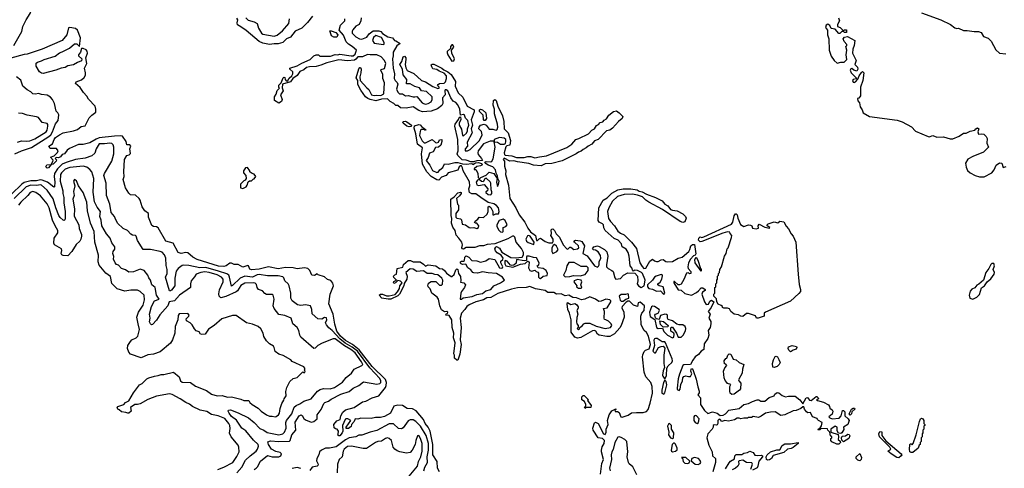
# Model space of a CAD drawing. Extents: x 2239805 to 2396427, y 665731 to 772158.
# Tile 192 of 256: x 2327577 to 2337936, y 685653 to 690376. Entities that reach past the tile are written whole.
import ezdxf

# ---------------------------------------------------------------- set-up
doc = ezdxf.new("R2010")
doc.units = 0

msp = doc.modelspace()

# ---------------------------------------------------------------- linework, layer by layer
at = {"layer": '0CON05XD'}
for points in [[(2327516, 690105), (2327599, 690251), (2327612, 690305), (2327645, 690373), (2327688, 690442), (2327725, 690555), (2327750, 690600), (2327750, 690645), (2327699, 690785), (2327665, 690818), (2327625, 690816), (2327614, 690825), (2327615, 690836), (2327655, 690844), (2327680, 690870), (2327690, 690895), (2327700, 690955), (2327694, 690964), (2327655, 690962), (2327585, 690983), (2327525, 690966)], [(2330657, 690413), (2330606, 690345), (2330545, 690285), (2330474, 690256), (2330425, 690191), (2330385, 690175), (2330345, 690135), (2330295, 690120), (2330255, 690122), (2330205, 690115), (2330135, 690127), (2330095, 690146), (2329961, 690261), (2329905, 690302), (2329870, 690320), (2329864, 690344), (2329872, 690375), (2329863, 690393)], [(2329956, 690395), (2329981, 690371), (2330044, 690354), (2330075, 690336), (2330090, 690285), (2330121, 690235), (2330135, 690225), (2330255, 690201), (2330287, 690213), (2330343, 690257), (2330409, 690335), (2330414, 690385)], [(2331169, 690395), (2331166, 690364), (2331149, 690325), (2331114, 690306), (2331081, 690269), (2331074, 690255), (2331075, 690235), (2331115, 690196), (2331153, 690175), (2331175, 690172), (2331228, 690192), (2331255, 690228), (2331295, 690259), (2331355, 690259), (2331375, 690251), (2331395, 690230), (2331450, 690195), (2331500, 690185), (2331520, 690155), (2331535, 690152), (2331580, 690125), (2331545, 690102), (2331506, 690034), (2331507, 689995), (2331501, 689965), (2331506, 689865), (2331520, 689805), (2331518, 689755), (2331527, 689735), (2331549, 689715), (2331556, 689696), (2331540, 689645), (2331555, 689611), (2331574, 689594), (2331605, 689594), (2331635, 689573), (2331665, 689578), (2331715, 689564), (2331735, 689564), (2331756, 689566), (2331811, 689501), (2331825, 689492), (2331845, 689488), (2331875, 689492), (2331905, 689510), (2331916, 689536), (2331916, 689565), (2331858, 689618), (2331806, 689626), (2331785, 689660), (2331735, 689672), (2331685, 689701), (2331645, 689700), (2331650, 689745), (2331613, 689795), (2331606, 689855), (2331576, 689905), (2331597, 689935), (2331613, 689985), (2331625, 689990), (2331638, 689975), (2331641, 689955), (2331631, 689905), (2331640, 689870), (2331655, 689840), (2331725, 689810), (2331805, 689737), (2331845, 689721), (2331925, 689671), (2331975, 689651), (2331990, 689655), (2331991, 689665), (2331974, 689684), (2331978, 689695), (2331995, 689703), (2332042, 689708), (2332058, 689722), (2332068, 689755), (2332066, 689786), (2332044, 689814), (2331990, 689835), (2331965, 689852), (2331925, 689860), (2331912, 689878), (2331905, 689900), (2331915, 689908), (2331935, 689906), (2332020, 689865), (2332038, 689848), (2332081, 689825), (2332115, 689797), (2332162, 689725), (2332157, 689675), (2332191, 689605), (2332239, 689559), (2332286, 689466), (2332359, 689425), (2332359, 689405), (2332328, 689322), (2332340, 689265), (2332328, 689225), (2332336, 689185), (2332285, 689088), (2332288, 689045), (2332264, 689016), (2332264, 688994), (2332290, 688995), (2332315, 689009), (2332416, 689105), (2332441, 689165), (2332435, 689197), (2332408, 689225), (2332410, 689245), (2332426, 689264), (2332465, 689276), (2332484, 689264), (2332515, 689222), (2332555, 689223), (2332577, 689217), (2332595, 689214), (2332601, 689219), (2332607, 689245), (2332604, 689275), (2332572, 689385), (2332573, 689433), (2332557, 689475), (2332563, 689525), (2332575, 689536), (2332589, 689525), (2332606, 689466), (2332658, 689365), (2332671, 689305), (2332674, 689225), (2332716, 689185), (2332739, 689105), (2332735, 689055), (2332702, 689048), (2332693, 689037), (2332674, 688974), (2332676, 688956), (2332685, 688950), (2332755, 688944), (2332805, 688926), (2332885, 688924), (2332924, 688936), (2332955, 688936), (2332995, 688920), (2333045, 688933), (2333118, 688942), (2333335, 689030), (2333386, 689064), (2333428, 689115), (2333460, 689125), (2333560, 689175), (2333597, 689213), (2333625, 689228), (2333645, 689262), (2333665, 689272), (2333685, 689292), (2333711, 689299), (2333725, 689318), (2333749, 689331), (2333775, 689370), (2333825, 689410), (2333855, 689416), (2333885, 689396), (2333916, 689365), (2333921, 689355), (2333916, 689335), (2333876, 689304), (2333815, 689234), (2333785, 689214), (2333750, 689205), (2333663, 689115), (2333625, 689100), (2333595, 689064), (2333558, 689045), (2333538, 689025), (2333505, 689010), (2333485, 688991), (2333455, 688982), (2333432, 688965), (2333285, 688889), (2333175, 688860), (2333105, 688859), (2333065, 688837), (2332984, 688844), (2332935, 688860), (2332815, 688879), (2332775, 688889), (2332735, 688886), (2332675, 688918), (2332663, 688903), (2332677, 688885), (2332677, 688835), (2332690, 688785), (2332689, 688745), (2332718, 688635), (2332733, 688493), (2332798, 688395), (2332832, 688322), (2332891, 688245), (2332922, 688182), (2332952, 688142), (2333002, 688105), (2333015, 688052), (2333025, 688050), (2333041, 688069), (2333055, 688074), (2333105, 688039), (2333145, 688026), (2333182, 688028), (2333189, 688041), (2333190, 688065), (2333164, 688105), (2333173, 688125), (2333170, 688165), (2333175, 688172), (2333185, 688173), (2333203, 688155), (2333221, 688121), (2333255, 688086), (2333296, 688006), (2333334, 687964), (2333345, 687960), (2333365, 687980), (2333375, 687980), (2333407, 687957), (2333445, 687963), (2333458, 687975), (2333457, 687995), (2333413, 688033), (2333407, 688045), (2333425, 688056), (2333475, 688048), (2333490, 688040), (2333519, 687995), (2333500, 687915), (2333548, 687888), (2333625, 687786), (2333655, 687772), (2333668, 687782), (2333673, 687795), (2333674, 687825), (2333690, 687865), (2333686, 687894), (2333663, 687933), (2333635, 687949), (2333613, 687953), (2333602, 687965), (2333618, 687985), (2333655, 687994), (2333675, 687989), (2333728, 687958), (2333753, 687933), (2333766, 687885), (2333749, 687795), (2333751, 687775), (2333769, 687755), (2333807, 687737), (2333820, 687725), (2333838, 687658), (2333850, 687645), (2333899, 687651), (2333931, 687685), (2333975, 687709), (2334047, 687707), (2334078, 687675), (2334081, 687625), (2334072, 687595), (2334086, 687575), (2334115, 687558), (2334147, 687575), (2334157, 687635), (2334153, 687645), (2334128, 687705), (2334118, 687715), (2334075, 687737), (2334045, 687740), (2334035, 687730), (2334023, 687743), (2334018, 687765), (2333998, 687785), (2333989, 687885), (2333978, 687925), (2333959, 687959), (2333917, 687985), (2333907, 688017), (2333875, 688054), (2333831, 688071), (2333738, 688155), (2333721, 688185), (2333718, 688215), (2333707, 688227), (2333675, 688244), (2333662, 688262), (2333670, 688395), (2333715, 688477), (2333759, 688501), (2333805, 688551), (2333871, 688585), (2333925, 688595), (2334005, 688595), (2334072, 688585), (2334095, 688571), (2334125, 688564), (2334170, 688540), (2334266, 688505), (2334335, 688468), (2334366, 688435), (2334397, 688415), (2334425, 688377), (2334445, 688369), (2334495, 688364), (2334552, 688332), (2334582, 688305), (2334588, 688285), (2334574, 688246), (2334555, 688241), (2334525, 688252), (2334338, 688378), (2334195, 688454), (2334164, 688475), (2334130, 688510), (2334075, 688529), (2334025, 688540), (2333935, 688534), (2333866, 688514), (2333815, 688464), (2333774, 688395), (2333761, 688355), (2333773, 688283), (2333792, 688252), (2333835, 688205), (2333870, 688150), (2333897, 688127), (2333935, 688111), (2334015, 688034)], [(2336193, 690395), (2336203, 690365), (2336182, 690325), (2336180, 690305), (2336210, 690295), (2336245, 690260), (2336255, 690270), (2336275, 690268), (2336275, 690242), (2336255, 690240), (2336245, 690250), (2336225, 690250), (2336205, 690230), (2336195, 690232), (2336157, 690277), (2336115, 690283), (2336100, 690315), (2336079, 690329), (2336061, 690319), (2336054, 690295), (2336074, 690264), (2336076, 690215), (2336091, 690175), (2336093, 690055), (2336115, 689990), (2336147, 689947), (2336178, 689918), (2336215, 689930), (2336252, 689928), (2336278, 689955), (2336272, 690005), (2336278, 690055), (2336270, 690095), (2336280, 690105), (2336280, 690115), (2336250, 690145), (2336240, 690175), (2336255, 690190), (2336285, 690200), (2336363, 690155), (2336356, 690104), (2336342, 690065), (2336340, 690025), (2336377, 689945), (2336362, 689905), (2336390, 689875), (2336396, 689854), (2336385, 689833), (2336353, 689843), (2336332, 689862), (2336321, 689859), (2336314, 689845), (2336324, 689815), (2336378, 689765), (2336378, 689752), (2336345, 689747), (2336338, 689735), (2336345, 689718), (2336355, 689713), (2336369, 689721), (2336395, 689750), (2336408, 689785), (2336435, 689820), (2336445, 689830), (2336457, 689817), (2336448, 689735), (2336422, 689665), (2336422, 689575), (2336405, 689550), (2336390, 689545), (2336395, 689520), (2336412, 689502), (2336418, 689458), (2336442, 689425), (2336452, 689395), (2336516, 689356), (2336808, 689318), (2336861, 689301), (2336959, 689249), (2337002, 689202), (2337135, 689146), (2337146, 689144), (2337185, 689156), (2337225, 689138), (2337295, 689141), (2337365, 689123), (2337395, 689123), (2337462, 689148), (2337505, 689182), (2337535, 689180), (2337575, 689201), (2337627, 689213), (2337635, 689228), (2337655, 689238), (2337667, 689225), (2337658, 689195), (2337665, 689170), (2337695, 689174), (2337719, 689169), (2337746, 689145), (2337754, 689125), (2337752, 689075), (2337768, 689035), (2337715, 688980), (2337605, 688937), (2337552, 688908), (2337529, 688865), (2337534, 688824), (2337549, 688789), (2337575, 688762), (2337630, 688735), (2337675, 688720), (2337725, 688720), (2337806, 688764), (2337830, 688795), (2337850, 688845), (2337885, 688870), (2337910, 688865), (2337925, 688820), (2337955, 688830)], [(2337065, 690449), (2337268, 690375), (2337368, 690325), (2337415, 690290), (2337435, 690282), (2337455, 690287), (2337505, 690263), (2337545, 690261), (2337620, 690250), (2337665, 690250), (2337692, 690242), (2337715, 690198), (2337765, 690182), (2337799, 690149), (2337847, 690057), (2337885, 690022), (2337952, 690018)], [(2328704, 688946), (2328728, 688952), (2328742, 688968), (2328737, 689015), (2328747, 689045), (2328735, 689057), (2328705, 689058), (2328697, 689095), (2328658, 689148), (2328635, 689154), (2328575, 689150), (2328415, 689131), (2328381, 689119), (2328315, 689079), (2328245, 689061), (2328195, 689060), (2328102, 689018), (2328078, 689002), (2328049, 688965), (2328024, 688956), (2328005, 688931), (2327985, 688923), (2327960, 688925), (2327950, 688915), (2327965, 688900), (2327960, 688885), (2327928, 688855), (2327910, 688850), (2327880, 688815), (2327865, 688811), (2327854, 688825), (2327864, 688846), (2327910, 688850), (2327927, 688883), (2327928, 688898), (2327903, 688927), (2327939, 688941), (2327975, 688978), (2327982, 688995), (2327965, 689020), (2327899, 689019), (2327883, 689045), (2327922, 689068), (2327941, 689115), (2327955, 689134), (2327996, 689165), (2328036, 689185), (2328145, 689206), (2328185, 689220), (2328225, 689251), (2328265, 689260), (2328308, 689342), (2328335, 689372), (2328378, 689402), (2328379, 689435), (2328370, 689465), (2328300, 689540), (2328285, 689569), (2328248, 689608), (2328215, 689661), (2328164, 689705), (2328170, 689720), (2328229, 689741), (2328255, 689768), (2328268, 689792), (2328270, 689815), (2328260, 689865), (2328284, 689915), (2328274, 689975), (2328290, 690025), (2328286, 690046), (2328275, 690060), (2328246, 690074), (2328227, 690073), (2328218, 690035), (2328197, 690005), (2328197, 689995), (2328232, 689965), (2328229, 689941), (2328185, 689925), (2328145, 689900), (2328085, 689890), (2328055, 689874), (2328015, 689867), (2327957, 689843), (2327825, 689810), (2327805, 689811), (2327785, 689828), (2327752, 689885), (2327752, 689918), (2327765, 689930), (2327808, 689942), (2327835, 689958), (2327950, 689990), (2327995, 690028), (2328025, 690036), (2328102, 690075), (2328155, 690123), (2328180, 690120), (2328208, 690092), (2328217, 690185), (2328185, 690264), (2328165, 690283), (2328105, 690294), (2328091, 690289), (2328072, 690215), (2328025, 690158), (2327815, 690067), (2327655, 690012), (2327625, 690009), (2327485, 689969)], [(2332196, 688075), (2332168, 688108), (2332160, 688155), (2332133, 688193), (2332119, 688235), (2332123, 688283), (2332115, 688315), (2332113, 688487), (2332148, 688512), (2332185, 688554), (2332215, 688560), (2332222, 688555), (2332222, 688545), (2332205, 688522), (2332173, 688495), (2332184, 688434), (2332192, 688422), (2332192, 688375), (2332166, 688334), (2332166, 688296), (2332176, 688286), (2332215, 688278), (2332225, 688268), (2332233, 688223), (2332267, 688217), (2332305, 688188), (2332325, 688183), (2332355, 688188), (2332385, 688178), (2332403, 688187), (2332407, 688205), (2332385, 688232), (2332373, 688233), (2332362, 688242), (2332368, 688255), (2332396, 688274), (2332412, 688298), (2332455, 688292), (2332495, 688330), (2332507, 688355), (2332504, 688406), (2332515, 688413), (2332535, 688400), (2332554, 688355), (2332555, 688320), (2332565, 688320), (2332585, 688333), (2332615, 688333), (2332623, 688357), (2332616, 688396), (2332595, 688420), (2332565, 688437), (2332505, 688451), (2332428, 688505), (2332375, 688544), (2332334, 688544), (2332310, 688555), (2332303, 688595), (2332312, 688628), (2332308, 688668), (2332244, 688785), (2332237, 688817), (2332225, 688837), (2332215, 688836), (2332202, 688825), (2332185, 688792), (2332086, 688764), (2332065, 688734), (2332015, 688719), (2331985, 688688), (2331965, 688690), (2331905, 688724), (2331860, 688775), (2331815, 688856), (2331805, 688965), (2331816, 689025), (2331762, 689065), (2331744, 689175), (2331726, 689235), (2331731, 689259), (2331775, 689274), (2331789, 689269), (2331807, 689247), (2331830, 689235), (2331850, 689215), (2331845, 689210), (2331840, 689220), (2331805, 689218), (2331795, 689212), (2331790, 689200), (2331784, 689155), (2331812, 689102), (2331831, 689081), (2331845, 689078), (2331915, 689114), (2331952, 689082), (2331965, 689081), (2331982, 689088), (2331995, 689112), (2332020, 689115), (2332020, 689095), (2332008, 689055), (2331982, 689035), (2331951, 689029), (2331927, 688985), (2331888, 688972), (2331874, 688926), (2331854, 688895), (2331892, 688845), (2331919, 688789), (2331965, 688767), (2331980, 688770), (2331996, 688794), (2332029, 688821), (2332045, 688857), (2332085, 688854), (2332155, 688874), (2332185, 688874), (2332235, 688859), (2332275, 688854), (2332335, 688860), (2332345, 688852), (2332373, 688867), (2332405, 688873), (2332435, 688862), (2332442, 688855), (2332440, 688845), (2332425, 688836), (2332385, 688830), (2332360, 688805), (2332360, 688800), (2332375, 688800), (2332390, 688775), (2332398, 688755), (2332400, 688715), (2332415, 688700), (2332430, 688715), (2332485, 688740), (2332515, 688770), (2332566, 688756), (2332600, 688705), (2332594, 688664), (2332605, 688620), (2332615, 688640), (2332621, 688675), (2332607, 688705), (2332605, 688732), (2332589, 688759), (2332582, 688795), (2332555, 688826), (2332505, 688843), (2332480, 688860), (2332472, 688875), (2332485, 688883), (2332535, 688879), (2332545, 688886), (2332558, 688912), (2332580, 689035), (2332570, 689090), (2332557, 689097), (2332525, 689098), (2332455, 689070), (2332401, 688995), (2332396, 688975), (2332400, 688955), (2332436, 688915), (2332447, 688893), (2332385, 688890), (2332352, 688878), (2332325, 688878), (2332275, 688896), (2332231, 688901), (2332186, 688945), (2332181, 688965), (2332191, 688995), (2332187, 689115), (2332154, 689256), (2332157, 689275), (2332194, 689325), (2332205, 689350), (2332215, 689352), (2332219, 689325), (2332201, 689285), (2332202, 689265), (2332224, 689224), (2332235, 689158), (2332245, 689152), (2332279, 689181), (2332288, 689205), (2332288, 689228), (2332301, 689265), (2332291, 689315), (2332268, 689338), (2332255, 689371), (2332245, 689376), (2332215, 689370), (2332206, 689434), (2332185, 689479), (2332165, 689504), (2332139, 689519), (2332114, 689554), (2332080, 689625), (2332065, 689638), (2332055, 689636), (2332049, 689625), (2332054, 689585), (2332025, 689554), (2332030, 689495), (2332019, 689471), (2331973, 689437), (2331905, 689412), (2331815, 689407), (2331775, 689420), (2331715, 689458), (2331644, 689444), (2331585, 689449), (2331555, 689471), (2331535, 689471), (2331515, 689495), (2331474, 689515), (2331445, 689542), (2331385, 689538), (2331325, 689523), (2331263, 689535), (2331239, 689545), (2331214, 689565), (2331165, 689634), (2331135, 689695), (2331133, 689735), (2331116, 689765), (2331145, 689858), (2331155, 689872), (2331162, 689872), (2331170, 689855), (2331166, 689815), (2331154, 689775), (2331158, 689735), (2331228, 689658), (2331252, 689642), (2331280, 689585), (2331305, 689576), (2331335, 689581), (2331375, 689577), (2331409, 689595), (2331415, 689710), (2331399, 689755), (2331398, 689798), (2331377, 689843), (2331380, 689850), (2331415, 689862), (2331428, 689915), (2331416, 689945), (2331379, 689985), (2331333, 690007), (2331265, 690004), (2331235, 690010), (2331185, 689983), (2331134, 689986), (2331115, 689959), (2331101, 689949), (2331025, 689942), (2330935, 689953), (2330810, 689920), (2330744, 689896), (2330695, 689882), (2330625, 689879), (2330595, 689871), (2330565, 689847), (2330525, 689832), (2330495, 689788), (2330452, 689758), (2330425, 689722), (2330342, 689698), (2330337, 689657), (2330349, 689625), (2330322, 689585), (2330340, 689535), (2330332, 689515), (2330305, 689498), (2330258, 689525), (2330257, 689565), (2330277, 689593), (2330285, 689630), (2330310, 689655), (2330303, 689663), (2330302, 689685), (2330328, 689712), (2330350, 689765), (2330355, 689770), (2330368, 689768), (2330370, 689745), (2330382, 689732), (2330395, 689730), (2330411, 689759), (2330440, 689785), (2330450, 689805), (2330450, 689825), (2330420, 689855), (2330420, 689865), (2330495, 689890), (2330545, 689919), (2330634, 689956), (2330672, 689995), (2330695, 690006), (2330720, 690005), (2330735, 689990), (2330848, 689992), (2330895, 690009), (2330925, 690006), (2330945, 690012), (2331065, 689994), (2331085, 689996), (2331108, 690012), (2331120, 690055), (2331075, 690093), (2331035, 690118), (2331013, 690143), (2330985, 690212), (2330939, 690265), (2330953, 690317), (2330999, 690365), (2330997, 690385)], [(2330915, 690191), (2330882, 690192), (2330859, 690205), (2330840, 690260), (2330855, 690260), (2330902, 690242), (2330923, 690215), (2330915, 690191)], [(2331405, 690114), (2331413, 690117), (2331412, 690135), (2331385, 690188), (2331325, 690208), (2331301, 690189), (2331289, 690155), (2331305, 690129), (2331405, 690114)], [(2332125, 689938), (2332145, 689942), (2332153, 689965), (2332123, 690025), (2332120, 690055), (2332143, 690085), (2332135, 690110), (2332125, 690112), (2332110, 690095), (2332108, 690072), (2332075, 690040), (2332073, 690027), (2332080, 690005), (2332115, 689948), (2332125, 689938)], [(2327525, 688963), (2327595, 688996), (2327700, 689030), (2327885, 689146), (2327905, 689165), (2327921, 689195), (2327955, 689279), (2327982, 689315), (2327989, 689375), (2327980, 689395), (2327962, 689412), (2327943, 689495), (2327924, 689534), (2327900, 689560), (2327865, 689580), (2327805, 689587), (2327775, 689599), (2327745, 689590), (2327715, 689594), (2327696, 689616), (2327655, 689638), (2327612, 689675), (2327588, 689738), (2327542, 689775)], [(2327553, 689087), (2327595, 689099), (2327644, 689096), (2327685, 689102), (2327735, 689121), (2327855, 689196), (2327866, 689214), (2327875, 689255), (2327873, 689273), (2327865, 689283), (2327812, 689292), (2327776, 689345), (2327755, 689354), (2327655, 689371), (2327607, 689387), (2327565, 689390)], [(2332475, 689316), (2332465, 689316), (2332458, 689325), (2332452, 689372), (2332415, 689408), (2332414, 689425), (2332425, 689434), (2332445, 689428), (2332480, 689395), (2332487, 689335), (2332475, 689316)], [(2331675, 689246), (2331651, 689255), (2331613, 689285), (2331608, 689295), (2331610, 689305), (2331635, 689306), (2331650, 689300), (2331700, 689265), (2331695, 689251), (2331675, 689246)], [(2330540, 686215), (2330549, 686209), (2330565, 686177), (2330585, 686164), (2330645, 686138), (2330672, 686145), (2330706, 686174), (2330706, 686215), (2330748, 686272), (2330776, 686335), (2330787, 686345), (2330825, 686360), (2330855, 686382), (2330957, 686433), (2331045, 686460), (2331084, 686496), (2331145, 686524), (2331195, 686564), (2331335, 686538), (2331365, 686545), (2331375, 686555), (2331378, 686575), (2331365, 686600), (2331262, 686712), (2331130, 686885), (2331075, 686929), (2331001, 686971), (2330945, 687016), (2330865, 687105), (2330830, 687130), (2330804, 687165), (2330796, 687185), (2330809, 687215), (2330805, 687236), (2330785, 687240), (2330755, 687223), (2330715, 687227), (2330655, 687278), (2330652, 687325), (2330635, 687362), (2330585, 687373), (2330535, 687367), (2330500, 687375), (2330443, 687415), (2330430, 687445), (2330431, 687495), (2330412, 687575), (2330400, 687595), (2330367, 687625), (2330355, 687658), (2330345, 687668), (2330295, 687679), (2330185, 687678), (2330095, 687694), (2330075, 687690), (2330025, 687666), (2329945, 687675), (2329895, 687655), (2329815, 687576), (2329805, 687572), (2329785, 687665), (2329776, 687686), (2329755, 687699), (2329669, 687729), (2329535, 687766), (2329474, 687764), (2329355, 687789), (2329305, 687791), (2329285, 687787), (2329245, 687756), (2329225, 687728), (2329208, 687655), (2329210, 687575), (2329175, 687529), (2329165, 687520), (2329155, 687520), (2329110, 687665), (2329127, 687705), (2329130, 687745), (2329119, 687789), (2329116, 687866), (2329101, 687901), (2329075, 687927), (2329055, 687937), (2328955, 687957), (2328875, 687956), (2328815, 688052), (2328802, 688095), (2328795, 688102), (2328765, 688107), (2328745, 688119), (2328710, 688155), (2328665, 688179), (2328605, 688234), (2328580, 688285), (2328573, 688305), (2328541, 688345), (2328525, 688435), (2328489, 688525), (2328486, 688655), (2328464, 688736), (2328468, 688755), (2328545, 688885), (2328566, 688964), (2328568, 689035), (2328559, 689059), (2328545, 689073), (2328525, 689077), (2328471, 689069), (2328415, 689069), (2328381, 689015), (2328368, 688972), (2328335, 688944), (2328265, 688918), (2328166, 688904), (2328065, 688874), (2328025, 688855), (2327975, 688806), (2327945, 688755), (2327939, 688725), (2327947, 688665), (2327943, 688615), (2327935, 688611), (2327870, 688665), (2327815, 688688), (2327795, 688689), (2327755, 688680), (2327695, 688681), (2327625, 688660), (2327599, 688645), (2327491, 688539)], [(2332675, 689064), (2332688, 689072), (2332692, 689095), (2332690, 689115), (2332675, 689130), (2332624, 689134), (2332569, 689115), (2332570, 689090), (2332603, 689085), (2332635, 689064), (2332675, 689064)], [(2331993, 685615), (2331974, 685654), (2331969, 685725), (2331925, 685795), (2331924, 685905), (2331895, 686045), (2331875, 686085), (2331843, 686125), (2331827, 686167), (2331749, 686259), (2331708, 686278), (2331655, 686282), (2331604, 686314), (2331555, 686316), (2331515, 686308), (2331477, 686233), (2331415, 686197), (2331374, 686186), (2331322, 686188), (2331275, 686176), (2331165, 686180), (2331135, 686171), (2331108, 686172), (2331096, 686145), (2331067, 686115), (2331065, 686093), (2331035, 686072), (2331013, 686073), (2331012, 686085), (2331060, 686155), (2331030, 686175), (2331010, 686175), (2331000, 686165), (2330973, 686105), (2330978, 686045), (2330971, 686025), (2330945, 685994), (2330934, 685994), (2330925, 686002), (2330926, 686014), (2330932, 686045), (2330916, 686066), (2330898, 686068), (2330885, 686080), (2330882, 686115), (2330915, 686153), (2330950, 686165), (2330956, 686205), (2330976, 686245), (2331005, 686268), (2331095, 686294), (2331185, 686354), (2331219, 686361), (2331286, 686394), (2331354, 686416), (2331425, 686505), (2331434, 686526), (2331436, 686555), (2331427, 686587), (2331285, 686725), (2331149, 686899), (2331077, 686957), (2331005, 686998), (2330951, 687045), (2330913, 687095), (2330892, 687172), (2330874, 687275), (2330830, 687385), (2330845, 687485), (2330877, 687575), (2330872, 687602), (2330850, 687630), (2330815, 687640), (2330785, 687667), (2330718, 687688), (2330705, 687700), (2330677, 687683), (2330650, 687685), (2330630, 687735), (2330607, 687757), (2330575, 687764), (2330495, 687754), (2330455, 687763), (2330375, 687768), (2330295, 687753), (2330195, 687774), (2330095, 687750), (2330015, 687743), (2330000, 687750), (2329985, 687783), (2329977, 687787), (2329925, 687772), (2329875, 687800), (2329835, 687800), (2329805, 687812), (2329788, 687812), (2329748, 687785), (2329725, 687779), (2329670, 687780), (2329445, 687852), (2329400, 687875), (2329345, 687921), (2329325, 687924), (2329276, 687916), (2329246, 687926), (2329192, 688022), (2329115, 688044), (2329035, 688183), (2329015, 688194), (2328985, 688197), (2328969, 688209), (2328934, 688295), (2328932, 688335), (2328894, 688365), (2328866, 688405), (2328846, 688476), (2328835, 688493), (2328795, 688527), (2328742, 688532), (2328725, 688548), (2328690, 688605), (2328666, 688695), (2328676, 688726), (2328672, 688775), (2328679, 688905), (2328704, 688946)], [(2330003, 685785), (2330064, 685835), (2330080, 685855), (2330091, 685885), (2330086, 685905), (2330038, 685948), (2329955, 686049), (2329914, 686074), (2329858, 686158), (2329805, 686197), (2329780, 686235), (2329771, 686255), (2329774, 686266), (2329795, 686268), (2329877, 686237), (2329985, 686184), (2330045, 686135), (2330103, 686073), (2330145, 686055), (2330180, 686030), (2330305, 686005), (2330345, 686017), (2330363, 686035), (2330381, 686075), (2330378, 686135), (2330383, 686155), (2330440, 686225), (2330465, 686297), (2330485, 686315), (2330525, 686330), (2330565, 686358), (2330643, 686385), (2330712, 686465), (2330737, 686483), (2330775, 686493), (2330845, 686488), (2330890, 686505), (2330975, 686561), (2331011, 686609), (2331069, 686655), (2331095, 686697), (2331178, 686735), (2331186, 686745), (2331174, 686775), (2331105, 686870), (2331062, 686905), (2330993, 686943), (2330895, 687016), (2330874, 687016), (2330760, 686970), (2330714, 686945), (2330685, 686917), (2330670, 686915), (2330536, 687035), (2330524, 687055), (2330514, 687105), (2330495, 687134), (2330450, 687175), (2330433, 687233), (2330365, 687260), (2330305, 687271), (2330254, 687335), (2330244, 687364), (2330253, 687435), (2330244, 687474), (2330234, 687484), (2330174, 687484), (2330155, 687494), (2330131, 687521), (2330090, 687535), (2330075, 687558), (2330067, 687587), (2330055, 687601), (2330035, 687605), (2329945, 687602), (2329905, 687577), (2329869, 687521), (2329855, 687509), (2329745, 687460), (2329695, 687446), (2329677, 687465), (2329671, 687489), (2329680, 687530), (2329719, 687615), (2329717, 687645), (2329699, 687665), (2329655, 687689), (2329572, 687715), (2329525, 687722), (2329484, 687715), (2329434, 687696), (2329415, 687668), (2329382, 687625), (2329374, 687596), (2329374, 687555), (2329260, 687475), (2329205, 687417), (2329150, 687405), (2329137, 687365), (2329052, 687268), (2329018, 687212), (2328975, 687166), (2328965, 687164), (2328953, 687173), (2328944, 687196), (2328951, 687235), (2328944, 687275), (2328964, 687355), (2328994, 687416), (2329046, 687435), (2329018, 687475), (2329001, 687555), (2328969, 687585), (2328952, 687635), (2328935, 687657), (2328924, 687685), (2328885, 687734), (2328845, 687750), (2328775, 687721), (2328725, 687719), (2328692, 687742), (2328650, 687755), (2328615, 687792), (2328595, 687800), (2328580, 687815), (2328564, 687855), (2328567, 687883), (2328558, 687915), (2328562, 687935), (2328579, 687961), (2328577, 687985), (2328546, 688026), (2328528, 688075), (2328490, 688120), (2328442, 688205), (2328433, 688265), (2328420, 688305), (2328428, 688358), (2328392, 688402), (2328365, 688457), (2328351, 688559), (2328357, 688705), (2328336, 688775), (2328315, 688798), (2328282, 688822), (2328245, 688832), (2328105, 688820), (2328055, 688801), (2328017, 688765), (2328008, 688745), (2328004, 688675), (2328031, 688575), (2328030, 688545), (2328043, 688505), (2328042, 688448), (2328057, 688357), (2328057, 688285), (2328052, 688268), (2328045, 688263), (2328035, 688266), (2328003, 688293), (2327988, 688315), (2327956, 688395), (2327929, 688489), (2327865, 688580), (2327806, 688635), (2327795, 688638), (2327755, 688629), (2327695, 688633), (2327644, 688615), (2327518, 688495)], [(2329925, 688600), (2329960, 688615), (2329972, 688635), (2329982, 688668), (2329995, 688680), (2330015, 688680), (2330033, 688697), (2330045, 688700), (2330060, 688725), (2330045, 688750), (2330015, 688760), (2330000, 688775), (2330000, 688785), (2329975, 688820), (2329954, 688816), (2329932, 688785), (2329933, 688763), (2329958, 688735), (2329960, 688705), (2329950, 688685), (2329935, 688680), (2329900, 688645), (2329900, 688605), (2329925, 688600)], [(2329661, 685639), (2329725, 685666), (2329819, 685715), (2329862, 685778), (2329886, 685826), (2329884, 685874), (2329877, 685895), (2329803, 685983), (2329783, 686023), (2329791, 686071), (2329789, 686105), (2329779, 686125), (2329736, 686176), (2329665, 686205), (2329595, 686220), (2329545, 686250), (2329475, 686265), (2329395, 686303), (2329365, 686329), (2329324, 686344), (2329265, 686385), (2329180, 686430), (2329155, 686437), (2329016, 686414), (2328925, 686376), (2328845, 686333), (2328815, 686324), (2328790, 686325), (2328743, 686293), (2328750, 686255), (2328725, 686232), (2328715, 686232), (2328695, 686242), (2328649, 686249), (2328625, 686270), (2328610, 686275), (2328602, 686295), (2328610, 686305), (2328674, 686326), (2328692, 686345), (2328726, 686364), (2328773, 686447), (2328838, 686532), (2328865, 686546), (2328915, 686594), (2328935, 686604), (2328995, 686624), (2329035, 686629), (2329065, 686642), (2329095, 686641), (2329195, 686664), (2329254, 686615), (2329270, 686575), (2329285, 686560), (2329375, 686557), (2329428, 686518), (2329541, 686471), (2329595, 686432), (2329655, 686416), (2329708, 686418), (2329765, 686403), (2329805, 686404), (2329905, 686381), (2329937, 686367), (2329987, 686367), (2329998, 686345), (2330023, 686323), (2330086, 686286), (2330116, 686256), (2330172, 686215), (2330205, 686203), (2330235, 686203), (2330265, 686193), (2330275, 686197), (2330299, 686215), (2330311, 686235), (2330317, 686283), (2330334, 686336), (2330355, 686370), (2330358, 686385), (2330382, 686415), (2330377, 686463), (2330387, 686505), (2330418, 686565), (2330453, 686597), (2330495, 686608), (2330555, 686670), (2330565, 686660), (2330578, 686662), (2330580, 686675), (2330570, 686685), (2330578, 686692), (2330577, 686707), (2330565, 686722), (2330445, 686778), (2330430, 686795), (2330350, 686840), (2330305, 686853), (2330265, 686883), (2330256, 686926), (2330248, 686938), (2330205, 686962), (2330174, 686994), (2330145, 687040), (2330140, 687075), (2330115, 687120), (2330086, 687146), (2330025, 687170), (2329964, 687184), (2329855, 687262), (2329815, 687262), (2329705, 687227), (2329624, 687156), (2329564, 687116), (2329530, 687065), (2329495, 687060), (2329480, 687065), (2329465, 687090), (2329435, 687100), (2329415, 687120), (2329392, 687165), (2329372, 687185), (2329333, 687205), (2329327, 687225), (2329356, 687254), (2329360, 687265), (2329345, 687282), (2329255, 687278), (2329245, 687262), (2329240, 687215), (2329214, 687145), (2329208, 687075), (2329185, 687007), (2329165, 686969), (2329055, 686879), (2328984, 686856), (2328925, 686848), (2328855, 686816), (2328744, 686854), (2328724, 686874), (2328713, 686913), (2328714, 686945), (2328742, 686988), (2328756, 687004), (2328804, 687026), (2328820, 687045), (2328839, 687115), (2328823, 687175), (2328808, 687245), (2328826, 687295), (2328875, 687369), (2328892, 687425), (2328887, 687475), (2328845, 687515), (2328818, 687528), (2328745, 687527), (2328685, 687518), (2328602, 687542), (2328547, 687597), (2328532, 687672), (2328485, 687706), (2328415, 687792), (2328402, 687825), (2328408, 687895), (2328366, 688035), (2328360, 688145), (2328322, 688232), (2328292, 688365), (2328284, 688455), (2328246, 688556), (2328197, 688625), (2328175, 688680), (2328155, 688692), (2328144, 688676), (2328157, 688625), (2328144, 688566), (2328151, 688525), (2328137, 688485), (2328154, 688384), (2328152, 688308), (2328199, 688215), (2328204, 688176), (2328226, 688116), (2328228, 688095), (2328221, 688065), (2328209, 688045), (2328170, 688010), (2328125, 687936), (2328085, 687891), (2328034, 687894), (2328020, 687900), (2328014, 687915), (2328022, 687945), (2328018, 687965), (2327945, 688004), (2327935, 688022), (2327939, 688075), (2327977, 688133), (2327979, 688155), (2327949, 688205), (2327924, 688265), (2327888, 688395), (2327867, 688437), (2327795, 688520), (2327747, 688555), (2327715, 688566), (2327686, 688555), (2327664, 688525), (2327589, 688455), (2327565, 688422)], [(2332535, 688532), (2332544, 688546), (2332546, 688564), (2332538, 688585), (2332535, 688655), (2332527, 688667), (2332485, 688708), (2332471, 688699), (2332452, 688668), (2332435, 688672), (2332412, 688692), (2332395, 688688), (2332379, 688665), (2332388, 688638), (2332405, 688630), (2332465, 688640), (2332502, 688595), (2332498, 688575), (2332480, 688565), (2332480, 688555), (2332504, 688534), (2332535, 688532)], [(2335345, 687234), (2335330, 687235), (2335317, 687257), (2335245, 687283), (2335225, 687282), (2335185, 687250), (2335165, 687253), (2335140, 687270), (2335095, 687276), (2335057, 687305), (2335045, 687330), (2335025, 687340), (2334985, 687338), (2334970, 687345), (2334970, 687355), (2334958, 687368), (2334925, 687380), (2334910, 687405), (2334907, 687437), (2334880, 687465), (2334880, 687485), (2334890, 687495), (2334890, 687555), (2334900, 687565), (2334900, 687595), (2334910, 687605), (2334910, 687635), (2334920, 687645), (2334920, 687675), (2334930, 687685), (2334930, 687705), (2334940, 687715), (2334943, 687747), (2334960, 687775), (2334993, 687887), (2335010, 687915), (2335020, 687965), (2335030, 687975), (2335067, 688083), (2335070, 688105), (2335050, 688125), (2335048, 688138), (2335025, 688142), (2334975, 688128), (2334755, 688040), (2334735, 688038), (2334718, 688055), (2334723, 688077), (2334735, 688090), (2334755, 688082), (2334775, 688088), (2335065, 688222), (2335078, 688245), (2335095, 688310), (2335108, 688332), (2335115, 688332), (2335125, 688320), (2335131, 688285), (2335161, 688221), (2335195, 688198), (2335244, 688216), (2335265, 688212), (2335278, 688205), (2335285, 688182), (2335325, 688173), (2335348, 688182), (2335347, 688205), (2335355, 688222), (2335415, 688190), (2335465, 688180), (2335468, 688188), (2335440, 688205), (2335440, 688215), (2335450, 688225), (2335515, 688246), (2335552, 688238), (2335574, 688256), (2335615, 688248), (2335641, 688201), (2335666, 688175), (2335692, 688122), (2335716, 688095), (2335743, 688035), (2335766, 687696), (2335777, 687587), (2335792, 687535), (2335792, 687515), (2335775, 687492), (2335685, 687412), (2335423, 687297), (2335410, 687285), (2335410, 687255), (2335345, 687234)], [(2332655, 688138), (2332663, 688147), (2332663, 688187), (2332690, 688200), (2332706, 688215), (2332685, 688260), (2332665, 688276), (2332620, 688260), (2332598, 688215), (2332598, 688198), (2332619, 688159), (2332635, 688144), (2332655, 688138)], [(2333689, 685591), (2333703, 685705), (2333720, 685745), (2333697, 685825), (2333697, 685845), (2333705, 685880), (2333727, 685915), (2333729, 685945), (2333707, 685967), (2333664, 685974), (2333610, 686055), (2333608, 686075), (2333625, 686130), (2333635, 686140), (2333663, 686123), (2333720, 686015), (2333735, 686010), (2333748, 686035), (2333748, 686065), (2333767, 686115), (2333762, 686155), (2333780, 686215), (2333805, 686258), (2333848, 686278), (2333848, 686272), (2333840, 686270), (2333842, 686252), (2333865, 686250), (2333885, 686240), (2333900, 686195), (2333915, 686190), (2333977, 686213), (2334015, 686236), (2334065, 686242), (2334135, 686242), (2334170, 686250), (2334189, 686271), (2334209, 686339), (2334236, 686445), (2334230, 686515), (2334217, 686557), (2334166, 686615), (2334147, 686665), (2334130, 686825), (2334132, 686848), (2334147, 686883), (2334160, 686895), (2334199, 686911), (2334212, 686955), (2334193, 687045), (2334171, 687081), (2334147, 687105), (2334114, 687165), (2334112, 687255), (2334124, 687286), (2334146, 687314), (2334151, 687365), (2334105, 687403), (2334084, 687395), (2334075, 687358), (2334035, 687370), (2333994, 687414), (2333975, 687414), (2333959, 687401), (2333914, 687355), (2333913, 687343), (2333932, 687295), (2333935, 687245), (2333906, 687155), (2333892, 687132), (2333835, 687069), (2333785, 687041), (2333755, 687039), (2333675, 687056), (2333656, 687066), (2333640, 687095), (2333625, 687102), (2333605, 687099), (2333479, 687031), (2333444, 687024), (2333416, 687035), (2333380, 687085), (2333380, 687215), (2333362, 687285), (2333344, 687325), (2333338, 687385), (2333342, 687398), (2333377, 687377), (2333417, 687387), (2333435, 687378), (2333452, 687352), (2333452, 687338), (2333440, 687315), (2333450, 687275), (2333438, 687242), (2333434, 687195), (2333439, 687175), (2333452, 687155), (2333452, 687138), (2333443, 687125), (2333455, 687112), (2333465, 687120), (2333470, 687135), (2333496, 687154), (2333512, 687175), (2333525, 687180), (2333575, 687181), (2333641, 687151), (2333735, 687124), (2333794, 687136), (2333807, 687155), (2333799, 687175), (2333773, 687203), (2333745, 687216), (2333731, 687221), (2333726, 687235), (2333731, 687305), (2333720, 687335), (2333756, 687344), (2333796, 687405), (2333797, 687415), (2333785, 687428), (2333745, 687432), (2333695, 687413), (2333670, 687410), (2333634, 687435), (2333575, 687457), (2333524, 687434), (2333486, 687426), (2333435, 687449), (2333395, 687450), (2333355, 687474), (2333315, 687470), (2333275, 687488), (2333225, 687485), (2333195, 687502), (2333135, 687505), (2333105, 687525), (2333005, 687541), (2332945, 687567), (2332905, 687558), (2332816, 687554), (2332752, 687538), (2332608, 687492), (2332535, 687451), (2332493, 687447), (2332456, 687425), (2332375, 687406), (2332305, 687375), (2332282, 687358), (2332261, 687325), (2332224, 687285), (2332210, 687235), (2332221, 687135), (2332210, 687005), (2332220, 686955), (2332208, 686855), (2332185, 686790), (2332175, 686790), (2332153, 686813), (2332150, 686845), (2332143, 686857), (2332158, 686975), (2332140, 687025), (2332143, 687075), (2332127, 687135), (2332122, 687215), (2332095, 687260), (2332060, 687265), (2332065, 687280), (2332078, 687282), (2332080, 687295), (2332072, 687302), (2332045, 687300), (2332015, 687322), (2331998, 687365), (2331984, 687435), (2331970, 687455), (2331914, 687495), (2331894, 687544), (2331874, 687565), (2331871, 687575), (2331879, 687601), (2331905, 687620), (2331955, 687618), (2331995, 687582), (2332015, 687580), (2332025, 687590), (2332029, 687635), (2332020, 687655), (2331975, 687688), (2331945, 687693), (2331915, 687702), (2331863, 687703), (2331825, 687732), (2331755, 687726), (2331715, 687750), (2331685, 687753), (2331640, 687715), (2331654, 687674), (2331649, 687645), (2331621, 687599), (2331617, 687575), (2331573, 687485), (2331555, 687469), (2331480, 687435), (2331455, 687432), (2331388, 687445), (2331360, 687475), (2331374, 687486), (2331395, 687486), (2331435, 687469), (2331465, 687469), (2331526, 687484), (2331551, 687509), (2331574, 687546), (2331577, 687575), (2331600, 687605), (2331585, 687622), (2331555, 687630), (2331530, 687605), (2331515, 687600), (2331510, 687605), (2331512, 687618), (2331540, 687635), (2331512, 687662), (2331510, 687675), (2331525, 687690), (2331540, 687695), (2331548, 687755), (2331608, 687772), (2331615, 687800), (2331665, 687840), (2331689, 687839), (2331715, 687828), (2331790, 687825), (2331825, 687802), (2331845, 687780), (2331876, 687794), (2331955, 687784), (2331995, 687757), (2332025, 687754), (2332047, 687737), (2332066, 687706), (2332115, 687672), (2332125, 687672), (2332148, 687692), (2332165, 687743), (2332175, 687752), (2332186, 687746), (2332193, 687705), (2332213, 687673), (2332218, 687625), (2332213, 687613), (2332250, 687605), (2332268, 687585), (2332256, 687555), (2332226, 687514), (2332219, 687495), (2332210, 687435), (2332225, 687432), (2332244, 687446), (2332338, 687462), (2332385, 687481), (2332445, 687492), (2332480, 687520), (2332534, 687536), (2332567, 687575), (2332635, 687605), (2332676, 687634), (2332658, 687665), (2332595, 687703), (2332505, 687709), (2332445, 687721), (2332395, 687706), (2332355, 687709), (2332344, 687714), (2332325, 687743), (2332293, 687765), (2332272, 687802), (2332235, 687800), (2332220, 687805), (2332212, 687815), (2332218, 687825), (2332225, 687832), (2332246, 687834), (2332255, 687840), (2332260, 687875), (2332275, 687890), (2332302, 687875), (2332335, 687840), (2332386, 687836), (2332424, 687824), (2332482, 687838), (2332515, 687862), (2332575, 687850), (2332624, 687765), (2332645, 687759), (2332655, 687764), (2332660, 687775), (2332640, 687815), (2332638, 687835), (2332660, 687850), (2332662, 687865), (2332642, 687895), (2332600, 687920), (2332582, 687942), (2332577, 687965), (2332585, 687982), (2332595, 687987), (2332625, 687969), (2332649, 687929), (2332745, 687873), (2332795, 687867), (2332863, 687877), (2332879, 687901), (2332878, 687925), (2332857, 687967), (2332802, 688032), (2332787, 688087), (2332775, 688098), (2332762, 688098), (2332712, 688068), (2332575, 688016), (2332495, 688008), (2332455, 687996), (2332415, 687994), (2332365, 687978), (2332275, 687977), (2332245, 687960), (2332234, 687964), (2332227, 687975), (2332236, 688005), (2332229, 688035), (2332196, 688075)], [(2332985, 688010), (2332988, 688035), (2332946, 688096), (2332934, 688104), (2332920, 688100), (2332902, 688065), (2332910, 688045), (2332925, 688031), (2332985, 688010)], [(2333185, 687914), (2333229, 687935), (2333242, 687955), (2333225, 687992), (2333205, 688008), (2333191, 687999), (2333177, 687973), (2333174, 687935), (2333185, 687914)], [(2334015, 688034), (2334066, 687966), (2334103, 687815), (2334126, 687776), (2334145, 687757), (2334165, 687760), (2334206, 687835), (2334235, 687856), (2334255, 687838), (2334275, 687830), (2334295, 687830), (2334325, 687847), (2334345, 687850), (2334375, 687830), (2334395, 687827), (2334445, 687831), (2334504, 687866), (2334545, 687874), (2334616, 687935), (2334628, 687955), (2334638, 687995), (2334655, 688008), (2334675, 688008), (2334689, 687911), (2334683, 687897), (2334665, 687889), (2334635, 687853), (2334614, 687815), (2334607, 687775), (2334610, 687755), (2334638, 687725), (2334638, 687702), (2334625, 687700), (2334615, 687710), (2334592, 687708), (2334565, 687640), (2334535, 687592), (2334517, 687583), (2334504, 687584), (2334465, 687620), (2334460, 687620), (2334460, 687605), (2334505, 687532), (2334535, 687528), (2334574, 687494), (2334645, 687477), (2334698, 687502), (2334720, 687520), (2334748, 687552), (2334765, 687552), (2334790, 687535), (2334790, 687525), (2334762, 687508), (2334754, 687485), (2334781, 687405), (2334799, 687379), (2334825, 687380), (2334837, 687413), (2334855, 687422), (2334880, 687405), (2334850, 687345), (2334820, 687305), (2334842, 687275), (2334828, 687235), (2334847, 687197), (2334847, 687175), (2334842, 687135), (2334821, 687105), (2334828, 687055), (2334815, 687021), (2334778, 686962), (2334776, 686905), (2334745, 686886), (2334718, 686852), (2334684, 686825), (2334659, 686791), (2334636, 686744), (2334565, 686742), (2334552, 686735), (2334518, 686645), (2334504, 686594), (2334494, 686495), (2334495, 686483), (2334515, 686472), (2334527, 686485), (2334531, 686535), (2334550, 686575), (2334554, 686606), (2334565, 686619), (2334585, 686627), (2334615, 686618), (2334635, 686620), (2334647, 686647), (2334637, 686675), (2334642, 686698), (2334645, 686702), (2334655, 686700), (2334664, 686684), (2334695, 686592), (2334711, 686511), (2334727, 686465), (2334725, 686448), (2334710, 686425), (2334738, 686395), (2334740, 686325), (2334781, 686261), (2334815, 686230), (2334865, 686249), (2334915, 686232), (2334945, 686210), (2334977, 686213), (2335002, 686228), (2335038, 686265), (2335145, 686283), (2335194, 686326), (2335245, 686334), (2335285, 686357), (2335335, 686372), (2335352, 686372), (2335375, 686360), (2335415, 686358), (2335462, 686398), (2335513, 686417), (2335522, 686435), (2335545, 686450), (2335565, 686447), (2335599, 686419), (2335635, 686407), (2335666, 686414), (2335735, 686413), (2335783, 686375), (2335815, 686330), (2335850, 686395), (2335865, 686400), (2335885, 686370), (2335905, 686368), (2335955, 686410), (2335965, 686410), (2335978, 686395), (2335980, 686385), (2335960, 686375), (2335970, 686365), (2336032, 686348), (2336085, 686322), (2336098, 686305), (2336100, 686285), (2336125, 686270), (2336132, 686255), (2336126, 686224), (2336090, 686195), (2336100, 686185), (2336125, 686172), (2336198, 686182), (2336220, 686205), (2336235, 686262), (2336245, 686263), (2336259, 686249), (2336258, 686205), (2336292, 686175), (2336302, 686155), (2336288, 686115), (2336243, 686087), (2336247, 686063), (2336228, 686025), (2336215, 686018), (2336192, 686022), (2336178, 686048), (2336178, 686085), (2336155, 686098), (2336110, 686065), (2336112, 686032), (2336188, 686008), (2336192, 685985), (2336188, 685955), (2336208, 685938), (2336212, 685925), (2336195, 685908), (2336175, 685908), (2336122, 685932), (2336110, 685945), (2336110, 685965), (2336120, 685975), (2336120, 685985), (2336108, 685995), (2336100, 686035), (2336080, 686055), (2336075, 686070), (2336008, 686072), (2335995, 686058), (2335980, 686055), (2335978, 686065), (2336000, 686080), (2336011, 686099), (2336020, 686135), (2335980, 686155), (2335970, 686165), (2335968, 686178), (2335918, 686195), (2335895, 686240), (2335868, 686238), (2335855, 686248), (2335834, 686274), (2335825, 686300), (2335815, 686300), (2335795, 686282), (2335747, 686263), (2335715, 686258), (2335625, 686216), (2335585, 686210), (2335526, 686246), (2335475, 686244), (2335425, 686235), (2335379, 686201), (2335351, 686189), (2335295, 686197), (2335275, 686188), (2335245, 686188), (2335235, 686180), (2335195, 686182), (2335165, 686172), (2335145, 686182), (2335125, 686182), (2335097, 686163), (2335035, 686149), (2334995, 686157), (2334965, 686147), (2334945, 686167), (2334935, 686169), (2334921, 686155), (2334923, 686125), (2334915, 686112), (2334905, 686108), (2334885, 686112), (2334872, 686105), (2334872, 686085), (2334862, 686065), (2334815, 686015), (2334807, 685975), (2334826, 685895), (2334862, 685825), (2334864, 685785), (2334897, 685755), (2334898, 685715), (2334870, 685615)], [(2333055, 687651), (2333085, 687674), (2333125, 687682), (2333130, 687705), (2333115, 687734), (2333085, 687756), (2333030, 687765), (2333020, 687785), (2333038, 687795), (2333042, 687815), (2333015, 687870), (2332981, 687871), (2332937, 687887), (2332914, 687886), (2332908, 687875), (2332908, 687842), (2332885, 687838), (2332805, 687850), (2332799, 687811), (2332777, 687793), (2332755, 687787), (2332741, 687791), (2332705, 687832), (2332685, 687840), (2332680, 687835), (2332682, 687805), (2332693, 687785), (2332765, 687769), (2332845, 687801), (2332895, 687810), (2332912, 687828), (2332925, 687832), (2332938, 687818), (2332931, 687765), (2332943, 687735), (2332965, 687727), (2332995, 687738), (2333010, 687725), (2333029, 687719), (2333036, 687706), (2333036, 687666), (2333045, 687653), (2333055, 687651)], [(2333315, 687669), (2333365, 687672), (2333405, 687683), (2333475, 687679), (2333525, 687693), (2333556, 687735), (2333558, 687765), (2333545, 687776), (2333485, 687779), (2333409, 687819), (2333355, 687820), (2333333, 687785), (2333322, 687735), (2333297, 687685), (2333315, 687669)], [(2334745, 687730), (2334683, 687815), (2334679, 687851), (2334693, 687877), (2334713, 687845), (2334738, 687758), (2334748, 687745), (2334745, 687730)], [(2337605, 687432), (2337645, 687454), (2337675, 687482), (2337697, 687553), (2337727, 687575), (2337754, 687616), (2337795, 687648), (2337830, 687695), (2337834, 687715), (2337818, 687745), (2337832, 687785), (2337825, 687810), (2337805, 687810), (2337795, 687800), (2337774, 687756), (2337742, 687715), (2337716, 687634), (2337668, 687592), (2337645, 687580), (2337626, 687554), (2337595, 687538), (2337575, 687518), (2337567, 687475), (2337573, 687445), (2337605, 687432)], [(2334355, 687484), (2334366, 687495), (2334346, 687565), (2334305, 687574), (2334290, 687585), (2334290, 687595), (2334316, 687614), (2334332, 687645), (2334338, 687678), (2334335, 687690), (2334325, 687693), (2334273, 687677), (2334254, 687666), (2334236, 687634), (2334183, 687585), (2334181, 687565), (2334195, 687546), (2334235, 687539), (2334275, 687519), (2334320, 687520), (2334355, 687484)], [(2333485, 687550), (2333492, 687555), (2333481, 687585), (2333491, 687615), (2333484, 687634), (2333445, 687641), (2333412, 687628), (2333407, 687615), (2333437, 687575), (2333434, 687564), (2333455, 687550), (2333485, 687550)], [(2333925, 687412), (2333955, 687433), (2333986, 687444), (2333982, 687485), (2333975, 687489), (2333949, 687481), (2333905, 687481), (2333884, 687465), (2333895, 687422), (2333904, 687414), (2333925, 687412)], [(2334445, 687028), (2334458, 687035), (2334462, 687065), (2334460, 687075), (2334428, 687095), (2334428, 687132), (2334435, 687140), (2334445, 687138), (2334488, 687075), (2334504, 687034), (2334535, 687032), (2334556, 687054), (2334580, 687100), (2334584, 687125), (2334578, 687145), (2334555, 687163), (2334515, 687164), (2334492, 687172), (2334445, 687204), (2334400, 687220), (2334392, 687232), (2334391, 687265), (2334383, 687273), (2334365, 687275), (2334318, 687262), (2334305, 687220), (2334275, 687227), (2334266, 687236), (2334260, 687265), (2334265, 687277), (2334295, 687287), (2334308, 687315), (2334306, 687325), (2334255, 687356), (2334235, 687359), (2334225, 687353), (2334202, 687295), (2334205, 687270), (2334211, 687251), (2334259, 687219), (2334278, 687135), (2334295, 687124), (2334338, 687128), (2334354, 687094), (2334392, 687055), (2334445, 687028)], [(2334355, 687138), (2334342, 687142), (2334318, 687168), (2334313, 687207), (2334350, 687200), (2334400, 687155), (2334395, 687142), (2334355, 687138)], [(2334365, 686590), (2334381, 686629), (2334384, 686706), (2334400, 686730), (2334437, 686765), (2334446, 686785), (2334442, 686805), (2334373, 686975), (2334365, 686983), (2334335, 686986), (2334285, 687018), (2334265, 687020), (2334254, 687016), (2334248, 687002), (2334257, 686945), (2334238, 686885), (2334255, 686868), (2334265, 686870), (2334297, 686923), (2334324, 686936), (2334345, 686938), (2334366, 686916), (2334354, 686844), (2334354, 686755), (2334360, 686715), (2334345, 686680), (2334341, 686635), (2334342, 686622), (2334365, 686590)], [(2335685, 686880), (2335670, 686895), (2335662, 686915), (2335665, 686932), (2335705, 686946), (2335748, 686935), (2335752, 686925), (2335745, 686908), (2335713, 686897), (2335695, 686882), (2335685, 686880)], [(2335070, 686430), (2335053, 686443), (2335047, 686465), (2335047, 686513), (2335060, 686535), (2335025, 686547), (2335015, 686556), (2334998, 686578), (2334989, 686605), (2334983, 686677), (2334995, 686710), (2335018, 686735), (2335005, 686750), (2334992, 686752), (2334988, 686785), (2335005, 686808), (2335018, 686812), (2335027, 686845), (2335042, 686858), (2335057, 686855), (2335083, 686803), (2335115, 686794), (2335148, 686768), (2335194, 686745), (2335180, 686695), (2335177, 686655), (2335140, 686585), (2335143, 686573), (2335165, 686550), (2335159, 686491), (2335150, 686475), (2335095, 686434), (2335070, 686430)], [(2335515, 686714), (2335499, 686719), (2335496, 686755), (2335506, 686794), (2335525, 686830), (2335535, 686832), (2335548, 686825), (2335565, 686800), (2335577, 686767), (2335566, 686745), (2335546, 686725), (2335515, 686714)], [(2334355, 686434), (2334365, 686448), (2334387, 686533), (2334380, 686565), (2334365, 686580), (2334351, 686555), (2334331, 686475), (2334333, 686443), (2334355, 686434)], [(2333525, 686282), (2333520, 686295), (2333532, 686308), (2333532, 686325), (2333520, 686355), (2333492, 686375), (2333492, 686405), (2333505, 686418), (2333515, 686418), (2333560, 686375), (2333550, 686365), (2333590, 686315), (2333585, 686292), (2333538, 686292), (2333525, 686282)], [(2336315, 686212), (2336304, 686226), (2336328, 686275), (2336345, 686287), (2336360, 686285), (2336362, 686275), (2336332, 686248), (2336328, 686225), (2336315, 686212)], [(2330045, 685640), (2330065, 685653), (2330080, 685670), (2330111, 685729), (2330185, 685786), (2330235, 685772), (2330305, 685773), (2330325, 685784), (2330330, 685805), (2330319, 685819), (2330271, 685831), (2330226, 685856), (2330194, 685905), (2330188, 685932), (2330215, 685941), (2330305, 685935), (2330415, 685940), (2330423, 685945), (2330439, 686005), (2330484, 686056), (2330475, 686139), (2330519, 686205), (2330540, 686215)], [(2331829, 685625), (2331839, 685665), (2331867, 685713), (2331865, 685775), (2331878, 685845), (2331879, 685915), (2331855, 685999), (2331793, 686095), (2331745, 686147), (2331715, 686163), (2331686, 686164), (2331665, 686151), (2331611, 686079), (2331595, 686070), (2331563, 686073), (2331511, 686121), (2331465, 686122), (2331335, 686052), (2331265, 686035), (2331177, 686003), (2331145, 686000), (2331115, 685985), (2331045, 685973), (2331005, 685952), (2330905, 685880), (2330835, 685865), (2330795, 685864), (2330752, 685845), (2330732, 685825), (2330724, 685795), (2330702, 685755), (2330701, 685731), (2330716, 685695), (2330715, 685682), (2330705, 685674), (2330654, 685666), (2330631, 685629)], [(2334705, 686124), (2334720, 686135), (2334726, 686175), (2334697, 686207), (2334685, 686210), (2334675, 686207), (2334670, 686195), (2334671, 686155), (2334685, 686134), (2334705, 686124)], [(2336955, 685819), (2336942, 685825), (2336937, 685855), (2336941, 685899), (2336945, 685910), (2336955, 685910), (2336965, 685900), (2336977, 685913), (2337008, 686005), (2337043, 686145), (2337053, 686175), (2337065, 686179), (2337077, 686175), (2337088, 686155), (2337090, 686125), (2337100, 686115), (2337100, 686105), (2337090, 686095), (2337090, 686065), (2337080, 686055), (2337080, 686025), (2337070, 686015), (2337070, 685985), (2337060, 685975), (2337060, 685935), (2337050, 685925), (2337050, 685905), (2337040, 685895), (2337030, 685865), (2336975, 685821), (2336955, 685819)], [(2334445, 685967), (2334455, 685972), (2334459, 686025), (2334436, 686065), (2334434, 686105), (2334414, 686126), (2334402, 686118), (2334394, 686095), (2334407, 686035), (2334404, 686005), (2334425, 685974), (2334445, 685967)], [(2336825, 685764), (2336806, 685766), (2336744, 685804), (2336710, 685835), (2336742, 685855), (2336732, 685875), (2336623, 685985), (2336614, 686015), (2336625, 686042), (2336648, 686038), (2336648, 685998), (2336691, 685941), (2336852, 685805), (2336857, 685795), (2336852, 685785), (2336825, 685764)], [(2331675, 685571), (2331761, 685675), (2331774, 685725), (2331797, 685773), (2331810, 685835), (2331811, 685915), (2331795, 685966), (2331775, 685997), (2331764, 685996), (2331744, 685946), (2331736, 685905), (2331707, 685843), (2331685, 685820), (2331646, 685814), (2331577, 685827), (2331547, 685837), (2331525, 685855), (2331508, 685875), (2331487, 685945), (2331465, 685966), (2331445, 685974), (2331425, 685968), (2331385, 685938), (2331345, 685934), (2331320, 685925), (2331225, 685862), (2331192, 685862), (2331067, 685887), (2331025, 685881), (2330992, 685855), (2330982, 685835), (2330971, 685775), (2330938, 685745), (2330921, 685695), (2330917, 685605)], [(2334068, 685585), (2334027, 685667), (2333990, 685700), (2333982, 685715), (2333969, 685775), (2333976, 685825), (2333966, 685935), (2333945, 685956), (2333905, 685978), (2333885, 685983), (2333871, 685979), (2333837, 685925), (2333819, 685851), (2333808, 685825), (2333800, 685795), (2333804, 685746), (2333783, 685655), (2333788, 685625)], [(2336245, 685932), (2336228, 685948), (2336222, 685975), (2336230, 685990), (2336266, 685994), (2336288, 686012), (2336305, 686008), (2336310, 685995), (2336300, 685965), (2336245, 685932)], [(2334445, 685828), (2334475, 685833), (2334494, 685846), (2334494, 685865), (2334475, 685906), (2334465, 685917), (2334455, 685918), (2334440, 685905), (2334430, 685845), (2334435, 685832), (2334445, 685828)], [(2335003, 685647), (2335041, 685709), (2335055, 685729), (2335098, 685752), (2335102, 685785), (2335113, 685797), (2335175, 685798), (2335197, 685813), (2335235, 685819), (2335260, 685835), (2335295, 685821), (2335311, 685791), (2335335, 685787), (2335381, 685791), (2335391, 685785), (2335391, 685775), (2335352, 685728), (2335344, 685675), (2335335, 685658), (2335285, 685634)], [(2335445, 685738), (2335435, 685744), (2335432, 685775), (2335442, 685795), (2335475, 685826), (2335544, 685846), (2335575, 685849), (2335598, 685892), (2335625, 685911), (2335685, 685912), (2335768, 685925), (2335767, 685915), (2335715, 685872), (2335695, 685861), (2335655, 685854), (2335615, 685821), (2335505, 685786), (2335486, 685755), (2335465, 685741), (2335445, 685738)], [(2329861, 685605), (2329914, 685666), (2329953, 685737), (2330003, 685785)], [(2334605, 685704), (2334619, 685711), (2334628, 685728), (2334585, 685768), (2334540, 685765), (2334549, 685759), (2334558, 685725), (2334566, 685715), (2334575, 685708), (2334605, 685704)], [(2334715, 685694), (2334737, 685703), (2334744, 685715), (2334736, 685735), (2334718, 685755), (2334675, 685765), (2334649, 685755), (2334642, 685732), (2334685, 685697), (2334715, 685694)], [(2335269, 685645), (2335286, 685695), (2335281, 685711), (2335225, 685715), (2335185, 685740), (2335145, 685730), (2335140, 685725), (2335142, 685695), (2335131, 685675), (2335106, 685654), (2335072, 685638)], [(2336415, 685732), (2336395, 685738), (2336378, 685755), (2336378, 685775), (2336415, 685810), (2336432, 685765), (2336430, 685745), (2336415, 685732)], [(2330535, 685650), (2330495, 685662), (2330445, 685652)]]:
    msp.add_lwpolyline(points, dxfattribs=at)

doc.saveas('drawing.dxf')
